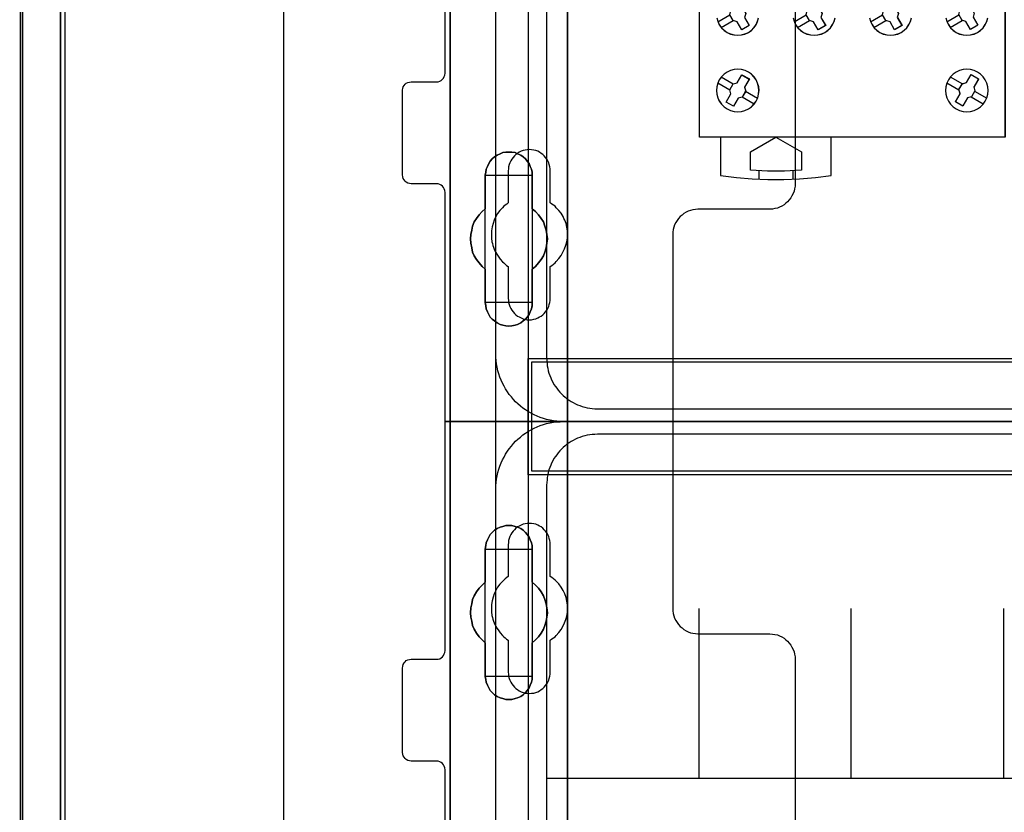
# Model space of a CAD drawing. Extents: x -558982 to 5119495, y -5290134 to 121759.
# Tile 97 of 256: x -475203 to -474043, y -25804 to -24871. Entities that reach past the tile are written whole.
import ezdxf

# ---------------------------------------------------------------- set-up
doc = ezdxf.new("R2010")
doc.units = 0
doc.header["$MEASUREMENT"] = 0
doc.layers.get('0').update_dxf_attribs({"color": 252})
for name, color, linetype in [('30', 7, 'Continuous'), ('45', 8, 'Continuous'), ('5', 7, 'Continuous'), ('50', 7, 'Continuous')]:
    doc.layers.add(name, color=color, linetype=linetype)

# ---------------------------------------------------------------- blocks, each defined once
blk = doc.blocks.new('*U1040')
at = {"layer": '5', "color": 7}
blk.add_lwpolyline([(447.795111, -804.275625), (447.898218, -803.248125), (447.949772, -802.220625), (448.001326, -801.193125), (448.001326, -801.193125), (448.001326, -20.806875), (447.949772, -19.779375), (447.898218, -18.751875), (447.795111, -17.724375)], dxfattribs=at)
at = {"layer": '5', "color": 59}
blk.add_lwpolyline([(447.998674, -20.806406), (447.998674, -780.795001), (447.998674, -20.806406)], close=True, dxfattribs=at)
blk = doc.blocks.new('*U1072')
at = {"layer": '5', "color": 7}
for points in [[(447.998674, -20.806875), (447.998674, -801.193125)], [(452.691009, -801.191648), (452.691009, -20.805704)], [(452.691009, -20.805704), (452.691009, -801.191648)], [(522.598844, -390.859656), (522.598844, -415.622431), (522.547287, -415.879306), (522.495729, -416.187556), (522.341056, -416.444431), (522.134825, -416.649932), (521.928594, -416.855432), (521.670805, -417.009557), (521.361458, -417.060932), (521.103669, -417.112307), (511.874832, -417.112307), (511.977947, -417.163682), (512.081063, -417.369182), (512.184178, -417.626058), (512.287294, -418.037058), (512.390409, -418.961809), (512.441967, -420.09206), (512.441967, -743.189759)], [(498.624489, -648.762415), (498.624489, -523.253164), (498.624489, -498.747264), (498.624489, -420.09206), (498.624489, -418.961809), (498.779163, -418.037058), (498.882278, -417.626058), (498.985394, -417.369182), (499.088509, -417.163682), (499.191625, -417.112307), (496.252833, -417.112307), (495.943486, -417.060932), (495.685698, -417.009557), (495.427909, -416.855432), (495.17012, -416.649932), (495.015447, -416.444431), (494.860773, -416.187556), (494.757658, -415.879306), (494.757658, -415.622431), (494.757658, -390.859656)], [(512.442723, -743.189733), (512.442723, -420.09035), (512.391166, -418.960093), (512.288053, -418.035337), (512.184939, -417.624335), (512.081826, -417.367458), (511.978713, -417.161957), (511.875599, -417.110582), (510.328897, -416.853705), (510.328897, -416.853705), (500.687789, -416.853705), (499.192644, -417.110582), (499.089531, -417.161957), (498.986417, -417.367458), (498.883304, -417.624335), (498.780191, -418.035337), (498.62552, -418.960093), (498.62552, -420.09035), (498.62552, -498.745964), (498.62552, -523.251991), (498.62552, -648.761896)]]:
    blk.add_lwpolyline(points, dxfattribs=at)
at = {"layer": '5', "color": 59}
blk.add_lwpolyline([(452.691009, -12.740183), (452.691009, -801.190946), (452.691009, -12.740183)], close=True, dxfattribs=at)
at = {"layer": '5', "color": 7}
for points in [[(512.440072, -743.18882), (512.440072, -420.092375), (512.440072, -743.18882)], [(498.62552, -523.253168), (498.62552, -648.764229), (498.62552, -523.253168)], [(504.141605, -554.127322), (504.502628, -553.973173), (504.812076, -553.819024), (505.173099, -553.767641), (505.534122, -553.767641), (505.895145, -553.767641), (506.256168, -553.819024), (506.565616, -553.973173), (506.926639, -554.127322), (507.236087, -554.332855), (507.493961, -554.538388), (507.70026, -554.846686), (507.906558, -555.103602), (508.061283, -555.463284), (508.216007, -555.771583), (508.267581, -556.131265), (508.267581, -556.490947), (508.267581, -560.447448), (508.680179, -560.755747), (509.041202, -561.166812), (509.35065, -561.577877), (509.608524, -561.988942), (509.763248, -562.502773), (509.917972, -562.965221), (510.021122, -563.479053), (510.072696, -563.992884), (510.021122, -564.506715), (509.917972, -565.020547), (509.763248, -565.534378), (509.608524, -565.996826), (509.35065, -566.407891), (509.041202, -566.818956), (508.680179, -567.230021), (508.267581, -567.53832), (508.267581, -571.494821), (508.267581, -571.854503), (508.216007, -572.214185), (508.061283, -572.573867), (507.906558, -572.882166), (507.70026, -573.190465), (507.493961, -573.447381), (507.236087, -573.652913), (506.926639, -573.858446), (506.565616, -574.063978), (506.256168, -574.166744), (505.895145, -574.218128), (505.534122, -574.269511), (505.173099, -574.218128), (504.812076, -574.166744), (504.502628, -574.063978), (504.141605, -573.858446), (503.832156, -573.652913), (503.574283, -573.447381), (503.316409, -573.190465), (503.161685, -572.882166), (503.006961, -572.573867), (502.852237, -572.214185), (502.800662, -571.854503), (502.749087, -571.494821), (502.749087, -567.53832), (502.388064, -567.230021), (502.027041, -566.818956), (501.717593, -566.407891), (501.459719, -565.996826), (501.253421, -565.534378), (501.150271, -565.020547), (501.047122, -564.506715), (500.995547, -563.992884), (501.047122, -563.479053), (501.150271, -562.965221), (501.253421, -562.502773), (501.459719, -561.988942), (501.717593, -561.577877), (502.027041, -561.166812), (502.388064, -560.755747), (502.749087, -560.447448), (502.749087, -556.490947), (502.800662, -556.131265), (502.852237, -555.771583), (503.006961, -555.463284), (503.161685, -555.103602), (503.316409, -554.846686), (503.574283, -554.538388), (503.832156, -554.332855), (504.141605, -554.127322)], [(506.926639, -554.127322), (506.565616, -553.973173), (506.256168, -553.819024), (505.895145, -553.767641), (505.534122, -553.767641), (505.173099, -553.767641), (504.812076, -553.819024), (504.502628, -553.973173), (504.141605, -554.127322), (503.832156, -554.332855), (503.574283, -554.538388), (503.316409, -554.846686), (503.161685, -555.103602), (503.006961, -555.463284), (502.852237, -555.771583), (502.800662, -556.131265), (502.749087, -556.490947), (502.749087, -560.447448), (502.388064, -560.755747), (502.027041, -561.166812), (501.717593, -561.577877), (501.459719, -561.988942), (501.253421, -562.502773), (501.150271, -562.965221), (501.047122, -563.479053), (500.995547, -563.992884), (501.047122, -564.506715), (501.150271, -565.020547), (501.253421, -565.534378), (501.459719, -565.996826), (501.717593, -566.407891), (502.027041, -566.818956), (502.388064, -567.230021), (502.749087, -567.53832), (502.749087, -571.494821), (502.800662, -571.854503), (502.852237, -572.214185), (503.006961, -572.573867), (503.161685, -572.882166), (503.316409, -573.190465), (503.574283, -573.447381), (503.832156, -573.652913), (504.141605, -573.858446), (504.502628, -574.063978), (504.812076, -574.166744), (505.173099, -574.218128), (505.534122, -574.269511), (505.895145, -574.218128), (506.256168, -574.166744), (506.565616, -574.063978), (506.926639, -573.858446), (507.236087, -573.652913), (507.493961, -573.447381), (507.70026, -573.190465), (507.906558, -572.882166), (508.061283, -572.573867), (508.216007, -572.214185), (508.267581, -571.854503), (508.267581, -571.494821), (508.267581, -567.53832), (508.680179, -567.230021), (509.041202, -566.818956), (509.35065, -566.407891), (509.608524, -565.996826), (509.763248, -565.534378), (509.917972, -565.020547), (510.021122, -564.506715), (510.072696, -563.992884), (510.021122, -563.479053), (509.917972, -562.965221), (509.763248, -562.502773), (509.608524, -561.988942), (509.35065, -561.577877), (509.041202, -561.166812), (508.680179, -560.755747), (508.267581, -560.447448), (508.267581, -556.490947), (508.267581, -556.131265), (508.216007, -555.771583), (508.061283, -555.463284), (507.906558, -555.103602), (507.70026, -554.846686), (507.493961, -554.538388), (507.236087, -554.332855), (506.926639, -554.127322)], [(506.926639, -554.127322), (506.565616, -553.973173), (506.256168, -553.819024), (505.895145, -553.767641), (505.534122, -553.767641), (505.173099, -553.767641), (504.812076, -553.819024), (504.502628, -553.973173), (504.141605, -554.127322), (503.832156, -554.332855), (503.574283, -554.538388), (503.316409, -554.846686), (503.161685, -555.103602), (503.006961, -555.463284), (502.852237, -555.771583), (502.800662, -556.131265), (502.749087, -556.490947), (502.749087, -560.447448), (502.388064, -560.755747), (502.027041, -561.166812), (501.717593, -561.577877), (501.459719, -561.988942), (501.253421, -562.502773), (501.150271, -562.965221), (501.047122, -563.479053), (500.995547, -563.992884), (501.047122, -564.506715), (501.150271, -565.020547), (501.253421, -565.534378), (501.459719, -565.996826), (501.717593, -566.407891), (502.027041, -566.818956), (502.388064, -567.230021), (502.749087, -567.53832), (502.749087, -571.494821), (502.800662, -571.854503), (502.852237, -572.214185), (503.006961, -572.573867), (503.161685, -572.882166), (503.316409, -573.190465), (503.574283, -573.447381), (503.832156, -573.652913), (504.141605, -573.858446), (504.502628, -574.063978), (504.812076, -574.166744), (505.173099, -574.218128), (505.534122, -574.269511), (505.895145, -574.218128), (506.256168, -574.166744), (506.565616, -574.063978), (506.926639, -573.858446), (507.236087, -573.652913), (507.493961, -573.447381), (507.70026, -573.190465), (507.906558, -572.882166), (508.061283, -572.573867), (508.216007, -572.214185), (508.267581, -571.854503), (508.267581, -571.494821), (508.267581, -567.53832), (508.680179, -567.230021), (509.041202, -566.818956), (509.35065, -566.407891), (509.608524, -565.996826), (509.763248, -565.534378), (509.917972, -565.020547), (510.021122, -564.506715), (510.072696, -563.992884), (510.021122, -563.479053), (509.917972, -562.965221), (509.763248, -562.502773), (509.608524, -561.988942), (509.35065, -561.577877), (509.041202, -561.166812), (508.680179, -560.755747), (508.267581, -560.447448), (508.267581, -556.490947), (508.267581, -556.131265), (508.216007, -555.771583), (508.061283, -555.463284), (507.906558, -555.103602), (507.70026, -554.846686), (507.493961, -554.538388), (507.236087, -554.332855), (506.926639, -554.127322)], [(508.26734, -556.492573), (508.26734, -556.132676), (508.215757, -555.772779), (508.061006, -555.464296), (507.906254, -555.1044), (507.69992, -554.847331), (507.493585, -554.538848), (507.235666, -554.333192), (506.926164, -554.127537), (506.565078, -553.973296), (506.255575, -553.819054), (505.894489, -553.767641), (505.533403, -553.767641), (505.172317, -553.767641), (504.811231, -553.819054), (504.501729, -553.973296), (504.140643, -554.127537), (503.83114, -554.333192), (503.573222, -554.538848), (503.315303, -554.847331), (503.160552, -555.1044), (503.005801, -555.464296), (502.85105, -555.772779), (502.799466, -556.132676), (502.747882, -556.492573), (508.26734, -556.492573)], [(502.747882, -556.492573), (502.747882, -560.448888), (502.747882, -556.492573)], [(508.264689, -560.448888), (508.264689, -556.492573), (508.264689, -560.448888)], [(502.750533, -560.44624), (502.389213, -560.75469), (502.027892, -561.165957), (501.718188, -561.577224), (501.460102, -561.988491), (501.253633, -562.502575), (501.150399, -562.965251), (501.047164, -563.479334), (500.995547, -563.993418), (501.047164, -564.507502), (501.150399, -565.021586), (501.253633, -565.53567), (501.460102, -565.998345), (501.718188, -566.409612), (502.027892, -566.820879), (502.389213, -567.232146), (502.750533, -567.540597), (502.750533, -560.44624)], [(508.264689, -567.540597), (508.677948, -567.232146), (509.03955, -566.820879), (509.349494, -566.409612), (509.60778, -565.998345), (509.762752, -565.53567), (509.917724, -565.021586), (510.021039, -564.507502), (510.072696, -563.993418), (510.021039, -563.479334), (509.917724, -562.965251), (509.762752, -562.502575), (509.60778, -561.988491), (509.349494, -561.577224), (509.03955, -561.165957), (508.677948, -560.75469), (508.264689, -560.44624), (508.264689, -567.540597)], [(502.747882, -567.537949), (502.747882, -571.494264), (502.747882, -567.537949)], [(508.264689, -571.494264), (508.264689, -567.537949), (508.264689, -571.494264)], [(502.747882, -571.491616), (502.799466, -571.851713), (502.85105, -572.211811), (503.005801, -572.571908), (503.160552, -572.880563), (503.315303, -573.189218), (503.573222, -573.446431), (503.83114, -573.652201), (504.140643, -573.857971), (504.501729, -574.063741), (504.811231, -574.166626), (505.172317, -574.218068), (505.533403, -574.269511), (505.894489, -574.218068), (506.255575, -574.166626), (506.565078, -574.063741), (506.926164, -573.857971), (507.235666, -573.652201), (507.493585, -573.446431), (507.69992, -573.189218), (507.906254, -572.880563), (508.061006, -572.571908), (508.215757, -572.211811), (508.26734, -571.851713), (508.26734, -571.491616), (502.747882, -571.491616)], [(504.141605, -598.10492), (504.502628, -597.95077), (504.812076, -597.848004), (505.173099, -597.745238), (505.534122, -597.745238), (505.895145, -597.745238), (506.256168, -597.848004), (506.565616, -597.95077), (506.926639, -598.10492), (507.236087, -598.310452), (507.493961, -598.567368), (507.70026, -598.824284), (507.906558, -599.132582), (508.061283, -599.440881), (508.216007, -599.800563), (508.267581, -600.108862), (508.267581, -600.519927), (508.267581, -604.425045), (508.680179, -604.784727), (509.041202, -605.144409), (509.35065, -605.555474), (509.608524, -606.017922), (509.763248, -606.48037), (509.917972, -606.994202), (510.021122, -607.45665), (510.072696, -608.021864), (510.021122, -608.535696), (509.917972, -608.998144), (509.763248, -609.511975), (509.608524, -609.974423), (509.35065, -610.436872), (509.041202, -610.847937), (508.680179, -611.207619), (508.267581, -611.567301), (508.267581, -615.523802), (508.267581, -615.883484), (508.216007, -616.191783), (508.061283, -616.551464), (507.906558, -616.859763), (507.70026, -617.168062), (507.493961, -617.424978), (507.236087, -617.681893), (506.926639, -617.887426), (506.565616, -618.041575), (506.256168, -618.144342), (505.895145, -618.247108), (505.534122, -618.247108), (505.173099, -618.247108), (504.812076, -618.144342), (504.502628, -618.041575), (504.141605, -617.887426), (503.832156, -617.681893), (503.574283, -617.424978), (503.316409, -617.168062), (503.161685, -616.859763), (503.006961, -616.551464), (502.852237, -616.191783), (502.800662, -615.883484), (502.749087, -615.523802), (502.749087, -611.567301), (502.388064, -611.207619), (502.027041, -610.847937), (501.717593, -610.436872), (501.459719, -609.974423), (501.253421, -609.511975), (501.150271, -608.998144), (501.047122, -608.535696), (500.995547, -608.021864), (501.047122, -607.45665), (501.150271, -606.994202), (501.253421, -606.48037), (501.459719, -606.017922), (501.717593, -605.555474), (502.027041, -605.144409), (502.388064, -604.784727), (502.749087, -604.425045), (502.749087, -600.519927), (502.800662, -600.108862), (502.852237, -599.800563), (503.006961, -599.440881), (503.161685, -599.132582), (503.316409, -598.824284), (503.574283, -598.567368), (503.832156, -598.310452), (504.141605, -598.10492)], [(504.141605, -598.10492), (503.832156, -598.310452), (503.574283, -598.567368), (503.316409, -598.824284), (503.161685, -599.132582), (503.006961, -599.440881), (502.852237, -599.800563), (502.800662, -600.108862), (502.749087, -600.519927), (502.749087, -604.425045), (502.388064, -604.784727), (502.027041, -605.144409), (501.717593, -605.555474), (501.459719, -606.017922), (501.253421, -606.48037), (501.150271, -606.994202), (501.047122, -607.45665), (500.995547, -608.021864), (501.047122, -608.535696), (501.150271, -608.998144), (501.253421, -609.511975), (501.459719, -609.974423), (501.717593, -610.436872), (502.027041, -610.847937), (502.388064, -611.207619), (502.749087, -611.567301), (502.749087, -615.523802), (502.800662, -615.883484), (502.852237, -616.191783), (503.006961, -616.551464), (503.161685, -616.859763), (503.316409, -617.168062), (503.574283, -617.424978), (503.832156, -617.681893), (504.141605, -617.887426), (504.502628, -618.041575), (504.812076, -618.144342), (505.173099, -618.247108), (505.534122, -618.247108), (505.895145, -618.247108), (506.256168, -618.144342), (506.565616, -618.041575), (506.926639, -617.887426), (507.236087, -617.681893), (507.493961, -617.424978), (507.70026, -617.168062), (507.906558, -616.859763), (508.061283, -616.551464), (508.216007, -616.191783), (508.267581, -615.883484), (508.267581, -615.523802), (508.267581, -611.567301), (508.680179, -611.207619), (509.041202, -610.847937), (509.35065, -610.436872), (509.608524, -609.974423), (509.763248, -609.511975), (509.917972, -608.998144), (510.021122, -608.535696), (510.072696, -608.021864), (510.021122, -607.45665), (509.917972, -606.994202), (509.763248, -606.48037), (509.608524, -606.017922), (509.35065, -605.555474), (509.041202, -605.144409), (508.680179, -604.784727), (508.267581, -604.425045), (508.267581, -600.519927), (508.267581, -600.108862), (508.216007, -599.800563), (508.061283, -599.440881), (507.906558, -599.132582), (507.70026, -598.824284), (507.493961, -598.567368), (507.236087, -598.310452), (506.926639, -598.10492), (506.565616, -597.95077), (506.256168, -597.848004), (505.895145, -597.745238), (505.534122, -597.745238), (505.173099, -597.745238), (504.812076, -597.848004), (504.502628, -597.95077), (504.141605, -598.10492)], [(504.141605, -598.10492), (503.832156, -598.310452), (503.574283, -598.567368), (503.316409, -598.824284), (503.161685, -599.132582), (503.006961, -599.440881), (502.852237, -599.800563), (502.800662, -600.108862), (502.749087, -600.519927), (502.749087, -604.425045), (502.388064, -604.784727), (502.027041, -605.144409), (501.717593, -605.555474), (501.459719, -606.017922), (501.253421, -606.48037), (501.150271, -606.994202), (501.047122, -607.45665), (500.995547, -608.021864), (501.047122, -608.535696), (501.150271, -608.998144), (501.253421, -609.511975), (501.459719, -609.974423), (501.717593, -610.436872), (502.027041, -610.847937), (502.388064, -611.207619), (502.749087, -611.567301), (502.749087, -615.523802), (502.800662, -615.883484), (502.852237, -616.191783), (503.006961, -616.551464), (503.161685, -616.859763), (503.316409, -617.168062), (503.574283, -617.424978), (503.832156, -617.681893), (504.141605, -617.887426), (504.502628, -618.041575), (504.812076, -618.144342), (505.173099, -618.247108), (505.534122, -618.247108), (505.895145, -618.247108), (506.256168, -618.144342), (506.565616, -618.041575), (506.926639, -617.887426), (507.236087, -617.681893), (507.493961, -617.424978), (507.70026, -617.168062), (507.906558, -616.859763), (508.061283, -616.551464), (508.216007, -616.191783), (508.267581, -615.883484), (508.267581, -615.523802), (508.267581, -611.567301), (508.680179, -611.207619), (509.041202, -610.847937), (509.35065, -610.436872), (509.608524, -609.974423), (509.763248, -609.511975), (509.917972, -608.998144), (510.021122, -608.535696), (510.072696, -608.021864), (510.021122, -607.45665), (509.917972, -606.994202), (509.763248, -606.48037), (509.608524, -606.017922), (509.35065, -605.555474), (509.041202, -605.144409), (508.680179, -604.784727), (508.267581, -604.425045), (508.267581, -600.519927), (508.267581, -600.108862), (508.216007, -599.800563), (508.061283, -599.440881), (507.906558, -599.132582), (507.70026, -598.824284), (507.493961, -598.567368), (507.236087, -598.310452), (506.926639, -598.10492), (506.565616, -597.95077), (506.256168, -597.848004), (505.895145, -597.745238), (505.534122, -597.745238), (505.173099, -597.745238), (504.812076, -597.848004), (504.502628, -597.95077), (504.141605, -598.10492)], [(508.26734, -600.523133), (508.26734, -600.111593), (508.215757, -599.802938), (508.061006, -599.44284), (507.906254, -599.134185), (507.69992, -598.82553), (507.493585, -598.568318), (507.235666, -598.311105), (506.926164, -598.105335), (506.565078, -597.951008), (506.255575, -597.848123), (505.894489, -597.745238), (505.533403, -597.745238), (505.172317, -597.745238), (504.811231, -597.848123), (504.501729, -597.951008), (504.140643, -598.105335), (503.83114, -598.311105), (503.573222, -598.568318), (503.315303, -598.82553), (503.160552, -599.134185), (503.005801, -599.44284), (502.85105, -599.802938), (502.799466, -600.111593), (502.747882, -600.523133), (508.26734, -600.523133)], [(502.747882, -600.520484), (502.747882, -604.426485), (502.747882, -600.520484)], [(508.264689, -604.426485), (508.264689, -600.520484), (508.264689, -604.426485)], [(502.750533, -604.423837), (502.389213, -604.783641), (502.027892, -605.143444), (501.718188, -605.554648), (501.460102, -606.017253), (501.253633, -606.479858), (501.150399, -606.993863), (501.047164, -607.456467), (500.995547, -608.021873), (501.047164, -608.535878), (501.150399, -608.998483), (501.253633, -609.512488), (501.460102, -609.975093), (501.718188, -610.437697), (502.027892, -610.848901), (502.389213, -611.208705), (502.750533, -611.568508), (502.750533, -604.423837)], [(508.264689, -611.568508), (508.677948, -611.208705), (509.03955, -610.848901), (509.349494, -610.437697), (509.60778, -609.975093), (509.762752, -609.512488), (509.917724, -608.998483), (510.021039, -608.535878), (510.072696, -608.021873), (510.021039, -607.456467), (509.917724, -606.993863), (509.762752, -606.479858), (509.60778, -606.017253), (509.349494, -605.554648), (509.03955, -605.143444), (508.677948, -604.783641), (508.264689, -604.423837), (508.264689, -611.568508)], [(502.747882, -611.56586), (502.747882, -615.522176), (502.747882, -611.56586)], [(508.264689, -615.522176), (508.264689, -611.56586), (508.264689, -615.522176)], [(502.747882, -615.522176), (502.799466, -615.882072), (502.85105, -616.190555), (503.005801, -616.550452), (503.160552, -616.858935), (503.315303, -617.167418), (503.573222, -617.424487), (503.83114, -617.681556), (504.140643, -617.887211), (504.501729, -618.041453), (504.811231, -618.14428), (505.172317, -618.247108), (505.533403, -618.247108), (505.894489, -618.247108), (506.255575, -618.14428), (506.565078, -618.041453), (506.926164, -617.887211), (507.235666, -617.681556), (507.493585, -617.424487), (507.69992, -617.167418), (507.906254, -616.858935), (508.061006, -616.550452), (508.215757, -616.190555), (508.26734, -615.882072), (508.26734, -615.522176), (502.747882, -615.522176)]]:
    blk.add_lwpolyline(points, close=True, dxfattribs=at)
at = {"layer": '50', "color": 7}
for points in [[(448.234617, -20.558787), (448.234617, -801.133213)], [(453.20531, -20.552831), (453.20531, -801.136518)], [(478.978688, -423.785117), (478.978688, -737.446126)], [(503.983265, -85.921426), (839.76091, -85.921426), (839.76091, -735.000783), (503.983265, -735.000783), (503.983265, -85.921426)], [(507.824617, -728.385739), (835.919558, -728.385739), (835.919558, -441.457538), (507.824617, -441.457538), (507.824617, -728.385739)], [(507.824617, -578.069586), (835.919558, -578.069586), (835.919558, -591.771043), (507.824617, -591.771043), (507.824617, -578.069586)]]:
    blk.add_lwpolyline(points, dxfattribs=at)
blk.add_lwpolyline([(508.238179, -578.482695), (835.505996, -578.482695), (835.505996, -591.357933), (508.238179, -591.357933), (508.238179, -578.482695)], close=True, dxfattribs=at)
blk = doc.blocks.new('*U1092')
at = {"layer": '50', "color": 7}
for points in [[(832.001083, -585.500256), (512.000243, -585.500256), (511.580239, -585.500256), (511.181235, -585.458221), (510.782232, -585.416187), (510.383228, -585.332117), (509.984225, -585.248048), (509.606221, -585.142961), (509.228218, -585.016856), (508.871215, -584.869735), (508.514212, -584.722613), (508.178209, -584.533457), (507.842206, -584.3443), (507.506203, -584.134127), (507.1912, -583.923953), (506.897197, -583.671744), (506.603195, -583.419536), (506.330192, -583.167327), (506.07819, -582.894101), (505.826188, -582.599858), (505.574186, -582.305615), (505.364184, -581.990354), (505.154182, -581.654076), (504.96518, -581.317798), (504.776178, -580.98152), (504.629177, -580.624224), (504.482176, -580.266929), (504.356175, -579.888616), (504.251174, -579.510303), (504.167173, -579.110973), (504.083172, -578.711643), (504.041172, -578.312313), (503.999172, -577.912983), (503.999172, -577.492635), (503.999172, -518.475839)], [(515.970229, -584.006707), (827.968097, -584.006707)], [(509.985212, -443.001103), (509.985212, -577.995737), (510.006212, -578.310997), (510.027212, -578.626258), (510.048212, -578.920501), (510.111213, -579.214745), (510.174213, -579.508988), (510.258213, -579.803231), (510.342213, -580.076457), (510.468214, -580.349683), (510.573214, -580.601892), (510.699214, -580.875118), (510.846215, -581.127326), (511.014215, -581.358517), (511.182216, -581.589709), (511.350216, -581.8209), (511.539217, -582.052091), (511.728217, -582.241247), (511.938218, -582.451421), (512.169218, -582.640578), (512.379219, -582.808717), (512.63122, -582.976856), (512.86222, -583.144995), (513.114221, -583.271099), (513.366222, -583.418221), (513.639222, -583.523308), (513.912223, -583.628394), (514.185224, -583.733481), (514.479225, -583.817551), (514.773226, -583.880603), (515.067226, -583.922638), (515.361227, -583.964673), (515.676228, -583.98569), (515.970229, -584.006707)]]:
    blk.add_lwpolyline(points, dxfattribs=at)
blk = doc.blocks.new('*U1093')
at = {"layer": '30', "color": 7}
for points in [[(539.273865, -463.504826), (539.273865, -557.494662), (539.251488, -557.787325), (539.206736, -558.079988), (539.139608, -558.372651), (539.027727, -558.642801), (538.89347, -558.912952), (538.759213, -559.16059), (538.580204, -559.385715), (538.378819, -559.61084), (538.177434, -559.790941), (537.953673, -559.971041), (537.707535, -560.128629), (537.439022, -560.241191), (537.170508, -560.353754), (536.879618, -560.421291), (536.588729, -560.466317), (536.297839, -560.488829), (527.817284, -560.488829), (527.526394, -560.511342), (527.213129, -560.556367), (526.944615, -560.623904), (526.676101, -560.736467), (526.407588, -560.84903), (526.16145, -561.006617), (525.937689, -561.186718), (525.713928, -561.366818), (525.534919, -561.591943), (525.35591, -561.817069), (525.199277, -562.064707), (525.06502, -562.334857), (524.975515, -562.605007), (524.908387, -562.89767), (524.863635, -563.190333), (524.841258, -563.482996), (524.841258, -585.500256), (498.012275, -585.500256), (498.012275, -558.507726), (497.989898, -558.282601), (497.92277, -558.1025), (497.833266, -557.9224), (497.699009, -557.764812), (497.564752, -557.65225), (497.385743, -557.562199), (497.206734, -557.517174), (497.005349, -557.494662), (494.006947, -557.494662), (493.805562, -557.472149), (493.626552, -557.404612), (493.447543, -557.314562), (493.313287, -557.179486), (493.17903, -557.021899), (493.089525, -556.864311), (493.022397, -556.661698), (493.000021, -556.459085), (493.000021, -546.441007), (493.022397, -546.260907), (493.089525, -546.080806), (493.17903, -545.900706), (493.313287, -545.765631), (493.447543, -545.653068), (493.626552, -545.563018), (493.805562, -545.517993), (494.006947, -545.49548), (497.005349, -545.49548), (497.206734, -545.472968), (497.385743, -545.40543), (497.564752, -545.31538), (497.699009, -545.180305), (497.833266, -545.04523), (497.92277, -544.865129), (497.989898, -544.685029), (498.012275, -544.482416), (498.012275, -476.517071)], [(539.273865, -463.504826), (539.273865, -557.494662), (539.251488, -557.787325), (539.206736, -558.079988), (539.139608, -558.372651), (539.027727, -558.642801), (538.89347, -558.912952), (538.759213, -559.16059), (538.580204, -559.385715), (538.378819, -559.61084), (538.177434, -559.790941), (537.953673, -559.971041), (537.707535, -560.128629), (537.439022, -560.241191), (537.170508, -560.353754), (536.879618, -560.421291), (536.588729, -560.466317), (536.297839, -560.488829), (527.817284, -560.488829), (527.526394, -560.511342), (527.213129, -560.556367), (526.944615, -560.623904), (526.676101, -560.736467), (526.407588, -560.84903), (526.16145, -561.006617), (525.937689, -561.186718), (525.713928, -561.366818), (525.534919, -561.591943), (525.35591, -561.817069), (525.199277, -562.064707), (525.06502, -562.334857), (524.975515, -562.605007), (524.908387, -562.89767), (524.863635, -563.190333), (524.841258, -563.482996), (524.841258, -585.500256), (498.012275, -585.500256), (498.012275, -558.507726), (497.989898, -558.282601), (497.92277, -558.1025), (497.833266, -557.9224), (497.699009, -557.764812), (497.564752, -557.65225), (497.385743, -557.562199), (497.206734, -557.517174), (497.005349, -557.494662), (494.006947, -557.494662), (493.805562, -557.472149), (493.626552, -557.404612), (493.447543, -557.314562), (493.313287, -557.179486), (493.17903, -557.021899), (493.089525, -556.864311), (493.022397, -556.661698), (493.000021, -556.459085), (493.000021, -546.441007), (493.022397, -546.260907), (493.089525, -546.080806), (493.17903, -545.900706), (493.313287, -545.765631), (493.447543, -545.653068), (493.626552, -545.563018), (493.805562, -545.517993), (494.006947, -545.49548), (497.005349, -545.49548), (497.206734, -545.472968), (497.385743, -545.40543), (497.564752, -545.31538), (497.699009, -545.180305), (497.833266, -545.04523), (497.92277, -544.865129), (497.989898, -544.685029), (498.012275, -544.482416), (498.012275, -476.517071)], [(510.408935, -570.979859), (510.408935, -567.242351), (510.610341, -567.10726), (510.789369, -566.949655), (510.968396, -566.792049), (511.125046, -566.634443), (511.415965, -566.296717), (511.684507, -565.936475), (511.908291, -565.553718), (512.087319, -565.170961), (512.243968, -564.743174), (512.35586, -564.337902), (512.422996, -563.910115), (512.445374, -563.459813), (512.422996, -563.032026), (512.35586, -562.604239), (512.266347, -562.176452), (512.109697, -561.77118), (512.020184, -561.568544), (511.93067, -561.365908), (511.818778, -561.163272), (511.706885, -560.960636), (511.438344, -560.622909), (511.125046, -560.307698), (510.968396, -560.150092), (510.789369, -560.015001), (510.610341, -559.879911), (510.408935, -559.74482), (510.408935, -555.984797), (510.386557, -555.737131), (510.364178, -555.489465), (510.297043, -555.241798), (510.229907, -555.016647), (510.118015, -554.791496), (510.006123, -554.58886), (509.849474, -554.408739), (509.692825, -554.206103), (509.536176, -554.048498), (509.334769, -553.913407), (509.133363, -553.778316), (508.931957, -553.665741), (508.708173, -553.57568), (508.46201, -553.53065), (508.215847, -553.48562), (507.969684, -553.463105), (507.701143, -553.48562), (507.45498, -553.53065), (507.208817, -553.57568), (506.985032, -553.665741), (506.761248, -553.778316), (506.559842, -553.913407), (506.358435, -554.048498), (506.179408, -554.206103), (506.022759, -554.408739), (505.888488, -554.58886), (505.754217, -554.791496), (505.664703, -555.016647), (505.57519, -555.241798), (505.508054, -555.489465), (505.485676, -555.737131), (505.463297, -555.984797), (505.463297, -559.74482), (505.28427, -559.879911), (505.105242, -560.015001), (504.926215, -560.150092), (504.769565, -560.307698), (504.478646, -560.645424), (504.210104, -561.005666), (503.98632, -561.365908), (503.807292, -561.77118), (503.673021, -562.176452), (503.561129, -562.581724), (503.493994, -563.032026), (503.471615, -563.459813), (503.493994, -563.8876), (503.538751, -564.337902), (503.605886, -564.540538), (503.650643, -564.765689), (503.717778, -564.968325), (503.807292, -565.193476), (503.896806, -565.396112), (504.008698, -565.598748), (504.12059, -565.801384), (504.254861, -566.00402), (504.501024, -566.364262), (504.769565, -566.679473), (504.926215, -566.814564), (505.082864, -566.97217), (505.261891, -567.10726), (505.463297, -567.242351), (505.463297, -570.979859), (505.485676, -571.227525), (505.508054, -571.475191), (505.57519, -571.722858), (505.664703, -571.948009), (505.754217, -572.17316), (505.888488, -572.375796), (506.022759, -572.578432), (506.179408, -572.758553), (506.358435, -572.916158), (506.559842, -573.073764), (506.761248, -573.18634), (506.985032, -573.298915), (507.208817, -573.388976), (507.45498, -573.456521), (507.701143, -573.501551), (507.969684, -573.501551), (508.215847, -573.501551), (508.46201, -573.456521), (508.708173, -573.388976), (508.931957, -573.298915), (509.133363, -573.18634), (509.334769, -573.073764), (509.536176, -572.916158), (509.692825, -572.758553), (509.849474, -572.578432), (510.006123, -572.375796), (510.118015, -572.17316), (510.229907, -571.948009), (510.297043, -571.722858), (510.364178, -571.475191), (510.386557, -571.227525), (510.408935, -570.979859)]]:
    blk.add_lwpolyline(points, dxfattribs=at)
blk = doc.blocks.new('*U1094')
at = {"layer": '45', "color": 7}
for points in [[(545.996621, -468.984913), (564.000083, -468.984913), (564.000083, -468.984913), (564.000083, -552.014574), (564.000083, -552.014574), (545.996621, -552.014574), (545.996621, -552.014574), (527.999006, -552.014574), (527.999006, -552.014574), (527.999006, -468.984913), (527.999006, -468.984913), (545.996621, -468.984913), (545.996621, -468.984913)], [(545.996622, -468.99021), (563.994781, -468.99021), (563.994781, -552.009278), (545.996622, -552.009278), (528.004308, -552.009278), (528.004308, -468.99021), (545.996622, -468.99021)], [(531.693088, -537.099854), (531.143135, -536.140844), (532.003168, -535.643797), (532.558972, -536.596959), (533.032867, -536.731454), (533.436556, -537.421473), (533.313694, -537.900978), (533.857797, -538.848292), (532.991913, -539.351187), (532.447811, -538.403873), (531.962214, -538.269378), (531.564376, -537.579359), (531.693088, -537.099854)], [(540.140753, -536.140844), (541.006462, -535.643797), (541.556304, -536.596959), (542.035954, -536.731454), (542.433712, -537.421473), (542.310875, -537.900978), (542.860717, -538.848292), (541.995008, -539.351187), (541.445166, -538.403873), (540.959667, -538.269378), (540.561909, -537.579359), (540.690596, -537.099854), (540.140753, -536.140844)], [(549.691412, -537.099854), (549.135721, -536.140844), (550.001429, -535.643797), (550.557121, -536.596959), (550.522025, -536.54433), (551.030921, -536.731454), (551.428679, -537.421473), (551.305842, -537.900978), (551.855684, -538.848292), (550.989975, -539.351187), (550.445983, -538.403873), (549.960484, -538.269378), (549.562726, -537.579359), (549.691412, -537.099854)], [(559.973698, -536.69095), (560.371318, -537.381175), (560.248524, -537.866672), (560.792329, -538.814269), (559.932766, -539.311465), (559.383114, -538.363868), (558.897783, -538.235182), (558.944562, -538.246881), (558.541094, -537.556656), (558.675583, -537.071159), (558.120084, -536.117713), (558.985493, -535.614667), (559.003035, -535.643914), (559.552688, -536.59736), (559.494214, -536.562264), (559.973698, -536.69095)], [(534.668456, -547.757555), (534.855982, -547.359077), (534.967325, -546.943019), (535.008347, -546.509381), (534.973186, -546.069884), (534.850122, -545.642106), (534.668456, -545.249488), (534.422328, -544.89203), (534.111738, -544.581451), (533.754267, -544.329473), (533.361634, -544.147814), (532.939701, -544.036474), (532.506047, -544.001314), (532.066533, -544.036474), (531.6446, -544.147814), (531.246107, -544.335333), (530.888636, -544.587311), (530.583906, -544.89203), (530.326058, -545.249488), (530.144392, -545.647966), (530.033049, -546.069884), (529.997887, -546.503521), (530.033049, -546.943019), (530.144392, -547.359077), (530.331918, -547.757555), (530.583906, -548.115013), (530.888636, -548.425591), (531.246107, -548.67757), (531.6446, -548.859229), (532.066533, -548.970568), (532.500187, -549.011588), (532.933841, -548.970568), (533.355774, -548.865089), (533.754267, -548.67171), (534.111738, -548.425591), (534.422328, -548.115013), (534.668456, -547.757555)], [(534.663873, -547.75491), (534.851002, -547.357274), (534.96211, -546.942096), (535.003045, -546.509375), (534.967958, -546.070806), (534.845154, -545.643933), (534.663873, -545.252145), (534.418266, -544.895443), (534.108334, -544.585521), (533.751619, -544.334075), (533.359817, -544.1528), (532.938777, -544.041696), (532.506041, -544.006611), (532.067457, -544.041696), (531.646417, -544.1528), (531.248767, -544.339923), (530.892053, -544.591369), (530.587968, -544.895443), (530.330665, -545.252145), (530.149384, -545.649781), (530.038276, -546.070806), (530.00319, -546.503527), (530.038276, -546.942096), (530.149384, -547.357274), (530.336513, -547.75491), (530.587968, -548.111612), (530.892053, -548.421534), (531.248767, -548.67298), (531.646417, -548.854255), (532.067457, -548.965359), (532.500193, -549.006292), (532.932929, -548.965359), (533.35397, -548.860102), (533.751619, -548.667132), (534.108334, -548.421534), (534.418266, -548.111612), (534.663873, -547.75491)], [(561.66131, -547.757555), (561.854697, -547.359077), (561.96604, -546.943019), (562.001201, -546.509381), (561.96604, -546.069884), (561.848836, -545.642106), (561.667171, -545.249488), (561.415183, -544.89203), (561.110453, -544.581451), (560.752982, -544.329473), (560.354489, -544.147814), (559.932556, -544.036474), (559.498902, -544.001314), (559.059388, -544.036474), (558.637454, -544.147814), (558.244822, -544.335333), (557.88149, -544.587311), (557.576761, -544.89203), (557.324773, -545.249488), (557.143107, -545.647966), (557.025903, -546.069884), (556.990742, -546.503521), (557.025903, -546.943019), (557.137247, -547.359077), (557.330633, -547.757555), (557.576761, -548.115013), (557.887351, -548.425591), (558.238962, -548.67757), (558.637454, -548.859229), (559.059388, -548.970568), (559.493042, -549.011588), (559.926695, -548.970568), (560.354489, -548.865089), (560.752982, -548.67171), (561.110453, -548.425591), (561.415183, -548.115013), (561.66131, -547.757555)], [(561.656728, -547.75491), (561.849705, -547.357274), (561.960812, -546.942096), (561.995899, -546.509375), (561.960812, -546.070806), (561.843857, -545.643933), (561.662576, -545.252145), (561.411121, -544.895443), (561.107036, -544.585521), (560.750321, -544.334075), (560.352672, -544.1528), (559.931632, -544.041696), (559.498896, -544.006611), (559.060312, -544.041696), (558.639271, -544.1528), (558.24747, -544.339923), (557.884907, -544.591369), (557.580823, -544.895443), (557.329368, -545.252145), (557.148087, -545.649781), (557.031131, -546.070806), (556.996044, -546.503527), (557.031131, -546.942096), (557.142239, -547.357274), (557.335216, -547.75491), (557.580823, -548.111612), (557.890755, -548.421534), (558.241622, -548.67298), (558.639271, -548.854255), (559.060312, -548.965359), (559.493048, -549.006292), (559.925784, -548.965359), (560.352672, -548.860102), (560.750321, -548.667132), (561.107036, -548.421534), (561.411121, -548.111612), (561.656728, -547.75491)], [(533.001124, -544.644811), (533.871052, -545.149144), (533.871052, -545.149144), (533.312652, -546.105029), (533.312652, -546.105029), (533.441966, -546.580039), (533.441966, -546.580039), (533.036392, -547.277894), (533.036392, -547.277894), (532.560283, -547.406909), (532.560283, -547.406909), (532.007761, -548.362795), (532.007761, -548.362795), (531.137833, -547.864327), (531.137833, -547.864327), (531.690355, -546.902577), (531.690355, -546.902577), (531.555163, -546.427567), (531.555163, -546.427567), (531.960738, -545.729712), (531.960738, -545.729712), (532.442725, -545.606561), (532.442725, -545.606561), (533.001124, -544.644811), (533.001124, -544.644811)], [(532.99739, -544.650108), (533.863099, -545.153003), (533.307407, -546.106165), (533.436094, -546.579822), (533.032486, -547.275689), (532.558686, -547.404336), (532.008844, -548.357498), (531.143135, -547.860451), (531.692977, -546.901441), (531.558442, -546.427784), (531.962049, -545.731917), (532.441699, -545.609117), (532.99739, -544.650108)], [(560.451143, -546.550637), (560.045962, -547.248599), (560.045962, -547.248599), (559.570315, -547.377634), (559.570315, -547.377634), (559.018329, -548.333665), (559.018329, -548.333665), (558.149245, -547.835121), (558.149245, -547.835121), (558.701231, -546.87909), (558.701231, -546.87909), (558.56617, -546.398141), (558.56617, -546.398141), (558.971351, -545.70018), (558.971351, -545.70018), (559.452871, -545.57701), (559.452871, -545.57701), (560.010729, -544.620978), (560.010729, -544.620978), (560.879813, -545.119522), (560.862196, -545.148848), (560.31021, -546.10488), (560.321955, -546.075554), (560.451143, -546.550637), (560.451143, -546.550637)], [(560.447506, -546.550428), (560.043898, -547.246398), (559.570098, -547.375065), (559.020256, -548.328369), (558.154547, -547.831247), (558.704389, -546.877943), (558.569853, -546.398367), (558.973461, -545.702397), (559.45311, -545.579578), (560.008802, -544.626275), (560.874511, -545.123396), (560.856963, -545.152639), (560.30712, -546.105943), (560.318819, -546.0767), (560.447506, -546.550428)], [(530.488329, -552.001334), (530.488329, -556.506279), (530.488329, -556.506279), (532.343284, -556.752323), (534.20409, -556.92221), (536.064896, -556.998367), (537.937405, -556.998367), (539.798211, -556.92221), (541.659017, -556.752323), (543.502268, -556.506279), (543.502268, -556.506279), (543.502268, -552.001334), (530.488329, -552.001334)], [(533.990349, -553.73708), (537.001156, -552.001334), (537.001156, -552.001334), (540.000249, -553.73708), (540.000249, -553.73708), (540.000249, -555.906763), (540.000249, -555.906763), (538.002806, -555.994723), (535.993649, -555.994723), (533.990349, -555.906763), (533.990349, -555.906763), (533.990349, -553.73708), (533.990349, -553.73708)]]:
    blk.add_lwpolyline(points, close=True, dxfattribs=at)
for points in [[(530.033602, -537.931412), (530.144933, -538.353329), (530.326579, -538.751807), (530.578539, -539.109265), (530.889094, -539.419844), (531.252385, -539.671822), (531.644974, -539.853481), (532.061001, -539.964821), (532.500466, -539.999981), (532.939931, -539.964821), (533.355958, -539.853481), (533.754406, -539.671822), (534.111838, -539.419844), (534.416534, -539.109265), (534.668494, -538.751807), (534.850139, -538.359189), (534.96733, -537.931412)], [(530.038817, -537.930489), (530.149913, -538.351514), (530.331175, -538.74915), (530.582602, -539.105852), (530.892501, -539.415774), (531.255024, -539.66722), (531.646783, -539.848495), (532.06193, -539.959599), (532.500466, -539.994684), (532.939002, -539.959599), (533.354149, -539.848495), (533.751755, -539.66722), (534.108431, -539.415774), (534.412483, -539.105852), (534.66391, -538.74915), (534.845172, -538.357362), (534.962115, -537.930489)], [(533.316871, -537.902131), (533.863099, -538.852151), (533.863099, -538.852151), (532.993833, -539.356484), (532.993833, -539.356484), (532.447605, -538.406463), (532.447605, -538.406463), (531.960112, -538.271583), (531.960112, -538.271583), (531.560719, -537.579593)], [(539.030663, -537.931412), (539.141994, -538.353329), (539.32364, -538.751807), (539.581459, -539.109265), (539.892014, -539.419844), (540.249446, -539.671822), (540.642035, -539.853481), (541.063921, -539.964821), (541.503386, -539.999981), (541.936992, -539.964821), (542.358878, -539.853481), (542.751467, -539.671822), (543.108899, -539.419844), (543.419454, -539.109265), (543.665554, -538.751807), (543.853059, -538.359189), (543.97025, -537.931412)], [(539.035891, -537.930489), (539.146986, -538.351514), (539.328248, -538.74915), (539.585522, -539.105852), (539.895421, -539.415774), (540.252097, -539.66722), (540.643856, -539.848495), (541.06485, -539.959599), (541.503386, -539.994684), (541.936075, -539.959599), (542.35707, -539.848495), (542.748828, -539.66722), (543.105504, -539.415774), (543.415403, -539.105852), (543.660983, -538.74915), (543.848092, -538.357362), (543.965035, -537.930489)], [(542.313497, -537.902131), (542.866019, -538.852151), (542.866019, -538.852151), (541.996091, -539.356484), (541.996091, -539.356484), (541.44357, -538.406463), (541.44357, -538.406463), (540.955705, -538.271583), (540.955705, -538.271583), (540.556008, -537.579593)], [(548.03149, -537.931412), (548.142821, -538.353329), (548.324466, -538.751807), (548.576426, -539.109265), (548.886982, -539.419844), (549.244413, -539.671822), (549.642861, -539.853481), (550.058888, -539.964821), (550.498353, -539.999981), (550.931959, -539.964821), (551.353845, -539.853481), (551.752294, -539.671822), (552.109725, -539.413984), (552.414421, -539.109265), (552.666381, -538.751807), (552.848027, -538.359189), (552.965217, -537.931412)], [(548.036705, -537.930489), (548.147801, -538.351514), (548.329062, -538.74915), (548.58049, -539.105852), (548.890388, -539.415774), (549.247064, -539.66722), (549.64467, -539.848495), (550.059817, -539.959599), (550.498353, -539.994684), (550.931042, -539.959599), (551.352037, -539.848495), (551.749643, -539.66722), (552.106319, -539.409926), (552.41037, -539.105852), (552.661798, -538.74915), (552.843059, -538.357362), (552.960002, -537.930489)], [(551.309001, -537.902131), (551.860986, -538.852151), (551.860986, -538.852151), (550.991902, -539.356484), (550.991902, -539.356484), (550.445789, -538.406463), (550.445789, -538.406463), (549.958397, -538.271583), (549.958397, -538.271583), (549.559088, -537.579593)], [(557.025903, -537.931412), (557.137247, -538.353329), (557.318913, -538.751807), (557.576761, -539.109265), (557.887351, -539.419844), (558.244822, -539.671822), (558.637454, -539.853481), (559.059388, -539.964821), (559.498902, -539.999981), (559.932556, -539.964821), (560.354489, -539.853481), (560.747121, -539.671822), (561.104593, -539.419844), (561.415183, -539.109265), (561.66131, -538.751807), (561.842976, -538.359189), (561.96604, -537.931412)], [(557.031131, -537.930489), (557.142239, -538.351514), (557.32352, -538.74915), (557.580823, -539.105852), (557.890755, -539.415774), (558.24747, -539.66722), (558.639271, -539.848495), (559.060312, -539.959599), (559.498896, -539.994684), (559.931632, -539.959599), (560.352672, -539.848495), (560.744473, -539.66722), (561.101188, -539.415774), (561.411121, -539.105852), (561.656728, -538.74915), (561.838009, -538.357362), (561.960812, -537.930489)], [(560.251668, -537.867829), (560.797631, -538.818141), (560.797631, -538.818141), (559.934657, -539.316762), (559.934657, -539.316762), (559.382824, -538.366449), (559.382824, -538.366449), (558.895567, -538.237395), (558.942532, -538.249127), (558.537462, -537.556924)], [(530.15695, -538.397858), (531.572603, -537.574288)], [(530.554605, -539.089022), (531.970259, -538.262803)], [(539.157219, -538.397858), (540.56757, -537.574288)], [(539.554874, -539.089022), (540.965226, -538.262803)], [(548.154837, -538.397858), (549.570491, -537.574288)], [(548.549842, -539.089022), (549.968146, -538.262803)], [(557.149804, -538.397858), (558.565458, -537.574288)], [(557.552762, -539.089022), (558.963113, -538.262803)], [(530.559907, -544.912273), (531.970259, -545.738492)], [(557.552762, -544.912273), (558.968415, -545.738492)], [(530.15695, -545.608733), (531.567301, -546.434952)], [(557.149804, -545.608733), (558.565458, -546.434952)], [(533.025371, -547.269114), (534.443676, -548.087388)], [(533.43098, -546.572655), (534.846633, -547.393577)], [(560.018226, -547.269114), (561.43653, -548.087388)], [(560.421183, -546.572655), (561.839488, -547.393577)], [(534.989789, -555.952353), (534.989789, -556.963941)], [(538.995506, -555.952353), (538.995506, -556.963941)]]:
    blk.add_lwpolyline(points, dxfattribs=at)
blk = doc.blocks.new('*U1099')
at = {"layer": '50', "color": 7}
for points in [[(503.999172, -652.522025), (503.999172, -593.505229), (503.999172, -593.084881), (504.041172, -592.685551), (504.083172, -592.286221), (504.167173, -591.886891), (504.251174, -591.487561), (504.356175, -591.109248), (504.482176, -590.751952), (504.629177, -590.37364), (504.776178, -590.016344), (504.96518, -589.680066), (505.154182, -589.343788), (505.364184, -589.00751), (505.574186, -588.713267), (505.826188, -588.398006), (506.07819, -588.103763), (506.330192, -587.830537), (506.603195, -587.578328), (506.897197, -587.32612), (507.1912, -587.073911), (507.506203, -586.863738), (507.842206, -586.653564), (508.178209, -586.464407), (508.514212, -586.275251), (508.871215, -586.128129), (509.228218, -585.981008), (509.606221, -585.854903), (509.984225, -585.749817), (510.383228, -585.665747), (510.782232, -585.581677), (511.181235, -585.539643), (511.580239, -585.518625), (512.000243, -585.497608), (832.001083, -585.497608)], [(827.968097, -586.988509), (515.970229, -586.988509), (515.676228, -587.009526), (515.361227, -587.030544), (515.067226, -587.07258), (514.773226, -587.114615), (514.479225, -587.177668), (514.185224, -587.26174), (513.912223, -587.366828), (513.639222, -587.471917), (513.366222, -587.577006), (513.114221, -587.72413), (512.86222, -587.850237), (512.63122, -588.018379), (512.379219, -588.186521), (512.169218, -588.354663), (511.938218, -588.543823), (511.728217, -588.754), (511.539217, -588.94316), (511.350216, -589.174356), (511.182216, -589.405551), (511.014215, -589.636746), (510.846215, -589.867942), (510.699214, -590.120155), (510.573214, -590.393386), (510.468214, -590.645599), (510.342213, -590.91883), (510.258213, -591.19206), (510.174213, -591.486309), (510.111213, -591.780558), (510.048212, -592.074806), (510.027212, -592.369055), (510.006212, -592.684321), (509.985212, -592.999588), (509.985212, -727.996653)], [(827.968097, -586.988509), (515.970229, -586.988509), (515.676228, -587.009528), (515.361227, -587.030546), (515.067226, -587.072584), (514.773226, -587.114622), (514.479225, -587.177679), (514.185224, -587.261754), (513.912223, -587.366849), (513.639222, -587.471943), (513.366222, -587.577038), (513.114221, -587.72417), (512.86222, -587.850283), (512.63122, -588.018434), (512.379219, -588.186586), (512.169218, -588.354737), (511.938218, -588.543907), (511.728217, -588.754096), (511.539217, -588.943266), (511.350216, -589.174474), (511.182216, -589.405681), (511.014215, -589.636889), (510.846215, -589.868097), (510.699214, -590.120324), (510.573214, -590.393569), (510.468214, -590.645796), (510.342213, -590.919042), (510.258213, -591.192287), (510.174213, -591.486552), (510.111213, -591.780816), (510.048212, -592.075081), (510.027212, -592.369345), (510.006212, -592.684629), (509.985212, -592.999912), (509.985212, -627.512936), (834.016113, -627.512936)], [(827.968097, -586.988509), (515.970229, -586.988509), (515.676228, -587.009528), (515.361227, -587.030546), (515.067226, -587.072584), (514.773226, -587.114622), (514.479225, -587.177679), (514.185224, -587.261754), (513.912223, -587.366849), (513.639222, -587.471943), (513.366222, -587.577038), (513.114221, -587.72417), (512.86222, -587.850283), (512.63122, -588.018434), (512.379219, -588.186586), (512.169218, -588.354737), (511.938218, -588.543907), (511.728217, -588.754096), (511.539217, -588.943266), (511.350216, -589.174474), (511.182216, -589.405681), (511.014215, -589.636889), (510.846215, -589.868097), (510.699214, -590.120324), (510.573214, -590.393569), (510.468214, -590.645796), (510.342213, -590.919042), (510.258213, -591.192287), (510.174213, -591.486552), (510.111213, -591.780816), (510.048212, -592.075081), (510.027212, -592.369345), (510.006212, -592.684629), (509.985212, -592.999912), (509.985212, -627.512936), (834.016113, -627.512936)], [(527.95924, -627.555306), (527.95924, -607.543341)], [(545.872295, -627.555306), (545.872295, -607.543341)], [(563.848974, -627.555306), (563.848974, -607.543341)]]:
    blk.add_lwpolyline(points, dxfattribs=at)
blk = doc.blocks.new('*U1100')
at = {"layer": '30', "color": 7}
for points in [[(498.012275, -694.480793), (498.012275, -626.515448), (497.989898, -626.312835), (497.92277, -626.110222), (497.833266, -625.930122), (497.699009, -625.772534), (497.564752, -625.659971), (497.385743, -625.569921), (497.206734, -625.524896), (497.005349, -625.502384), (494.006947, -625.502384), (494.006947, -625.502384), (493.805562, -625.479871), (493.626552, -625.412334), (493.447543, -625.322283), (493.313287, -625.187208), (493.17903, -625.052133), (493.089525, -624.872033), (493.022397, -624.691932), (493.000021, -624.48932), (493.000021, -614.538779), (493.022397, -614.313654), (493.089525, -614.111041), (493.17903, -613.93094), (493.313287, -613.795865), (493.447543, -613.66079), (493.626552, -613.57074), (493.805562, -613.525715), (494.006947, -613.503202), (497.005349, -613.503202), (497.206734, -613.48069), (497.385743, -613.435665), (497.564752, -613.323102), (497.699009, -613.210539), (497.833266, -613.052952), (497.92277, -612.872851), (497.989898, -612.692751), (498.012275, -612.490138), (498.012275, -585.497608), (524.841258, -585.497608), (524.841258, -607.514868), (524.863635, -607.807531), (524.908387, -608.100194), (524.975515, -608.392857), (525.06502, -608.663007), (525.199277, -608.933158), (525.35591, -609.180795), (525.534919, -609.405921), (525.713928, -609.631046), (525.937689, -609.811146), (526.16145, -609.991247), (526.407588, -610.148834), (526.676101, -610.261397), (526.944615, -610.37396), (527.213129, -610.441497), (527.526394, -610.486522), (527.817284, -610.509035), (536.297839, -610.509035), (536.588729, -610.531548), (536.879618, -610.576573), (537.170508, -610.64411), (537.439022, -610.756673), (537.707535, -610.869236), (537.953673, -611.026823), (538.177434, -611.206924), (538.378819, -611.387024), (538.580204, -611.612149), (538.759213, -611.837275), (538.89347, -612.084912), (539.027727, -612.355063), (539.139608, -612.625213), (539.206736, -612.917876), (539.251488, -613.210539), (539.273865, -613.503202), (539.273865, -707.493038)], [(494.006947, -625.502384), (493.805562, -625.479871), (493.626552, -625.412334), (493.447543, -625.322283), (493.313287, -625.187208), (493.17903, -625.052133), (493.089525, -624.872033), (493.022397, -624.691932), (493.000021, -624.48932), (493.000021, -614.538779), (493.022397, -614.313654), (493.089525, -614.111041), (493.17903, -613.93094), (493.313287, -613.795865), (493.447543, -613.66079), (493.626552, -613.57074), (493.805562, -613.525715), (494.006947, -613.503202), (497.005349, -613.503202), (497.206734, -613.48069), (497.385743, -613.435665), (497.564752, -613.323102), (497.699009, -613.210539), (497.833266, -613.052952), (497.92277, -612.872851), (497.989898, -612.692751), (498.012275, -612.490138), (498.012275, -585.497608), (524.841258, -585.497608), (524.841258, -607.514868), (524.863635, -607.807531), (524.908387, -608.100194), (524.975515, -608.392857), (525.06502, -608.663007), (525.199277, -608.933158), (525.35591, -609.180795), (525.534919, -609.405921), (525.713928, -609.631046), (525.937689, -609.811146), (526.16145, -609.991247), (526.407588, -610.148834), (526.676101, -610.261397), (526.944615, -610.37396), (527.213129, -610.441497), (527.526394, -610.486522), (527.817284, -610.509035), (536.297839, -610.509035), (536.588729, -610.531548), (536.879618, -610.576573), (537.170508, -610.64411), (537.439022, -610.756673), (537.707535, -610.869236), (537.953673, -611.026823), (538.177434, -611.206924), (538.378819, -611.387024), (538.580204, -611.612149), (538.759213, -611.837275), (538.89347, -612.084912), (539.027727, -612.355063), (539.139608, -612.625213), (539.206736, -612.917876), (539.251488, -613.210539), (539.273865, -613.503202), (539.273865, -707.493038)], [(498.012275, -694.480793), (498.012275, -626.515448), (497.989898, -626.312835), (497.92277, -626.110222), (497.833266, -625.930122), (497.699009, -625.772534), (497.564752, -625.659971), (497.385743, -625.569921), (497.206734, -625.524896), (497.005349, -625.502384), (494.006947, -625.502384)], [(510.408935, -615.013067), (510.408935, -611.253044), (510.610341, -611.117953), (510.789369, -610.982863), (510.968396, -610.847772), (511.125046, -610.690166), (511.415965, -610.35244), (511.684507, -609.992198), (511.908291, -609.631956), (512.087319, -609.226684), (512.243968, -608.821412), (512.35586, -608.41614), (512.422996, -607.988353), (512.445374, -607.538051), (512.422996, -607.110264), (512.35586, -606.659962), (512.266347, -606.232175), (512.109697, -605.804388), (511.93067, -605.399116), (511.706885, -604.993844), (511.438344, -604.633602), (511.125046, -604.318391), (510.968396, -604.1833), (510.789369, -604.025694), (510.610341, -603.890604), (510.408935, -603.755513), (510.408935, -600.018005), (510.386557, -599.770339), (510.364178, -599.522673), (510.297043, -599.275006), (510.229907, -599.049855), (510.118015, -598.824704), (510.006123, -598.622068), (509.849474, -598.419432), (509.692825, -598.239311), (509.536176, -598.081706), (509.334769, -597.9241), (509.133363, -597.811524), (508.931957, -597.698949), (508.708173, -597.608888), (508.46201, -597.541343), (508.215847, -597.496313), (507.969684, -597.496313), (507.701143, -597.496313), (507.45498, -597.541343), (507.208817, -597.608888), (506.985032, -597.698949), (506.761248, -597.811524), (506.559842, -597.9241), (506.358435, -598.081706), (506.179408, -598.239311), (506.022759, -598.419432), (505.888488, -598.622068), (505.754217, -598.824704), (505.664703, -599.049855), (505.57519, -599.275006), (505.508054, -599.522673), (505.485676, -599.770339), (505.463297, -600.018005), (505.463297, -603.755513), (505.28427, -603.890604), (505.105242, -604.025694), (504.926215, -604.1833), (504.769565, -604.340906), (504.478646, -604.656117), (504.210104, -605.016359), (503.98632, -605.399116), (503.807292, -605.781873), (503.673021, -606.187145), (503.561129, -606.614932), (503.493994, -607.042719), (503.471615, -607.470506), (503.493994, -607.920808), (503.538751, -608.348595), (503.605886, -608.573746), (503.650643, -608.776382), (503.717778, -609.001533), (503.807292, -609.204169), (503.896806, -609.42932), (504.008698, -609.631956), (504.12059, -609.834592), (504.254861, -610.037228), (504.501024, -610.374955), (504.769565, -610.690166), (504.926215, -610.847772), (505.082864, -610.982863), (505.261891, -611.140468), (505.463297, -611.253044), (505.463297, -615.013067), (505.485676, -615.260733), (505.508054, -615.508399), (505.57519, -615.756066), (505.664703, -615.981217), (505.754217, -616.206368), (505.888488, -616.409004), (506.022759, -616.61164), (506.179408, -616.791761), (506.358435, -616.949366), (506.559842, -617.084457), (506.761248, -617.219548), (506.985032, -617.332123), (507.208817, -617.422184), (507.45498, -617.489729), (507.701143, -617.512244), (507.969684, -617.534759), (508.215847, -617.512244), (508.46201, -617.489729), (508.708173, -617.422184), (508.931957, -617.332123), (509.133363, -617.219548), (509.334769, -617.084457), (509.536176, -616.949366), (509.692825, -616.791761), (509.849474, -616.61164), (510.006123, -616.409004), (510.118015, -616.206368), (510.229907, -615.981217), (510.297043, -615.756066), (510.364178, -615.508399), (510.386557, -615.260733), (510.408935, -615.013067)]]:
    blk.add_lwpolyline(points, dxfattribs=at)

msp = doc.modelspace()

# ---------------------------------------------------------------- block references
at = {"xscale": 10, "yscale": 10, "zscale": 10}
for name in ['*U1040', '*U1072', '*U1093', '*U1092', '*U1094', '*U1100', '*U1099']:
    msp.add_blockref(name, (-479682.3, -19489.1), dxfattribs=at)

doc.saveas('drawing.dxf')
